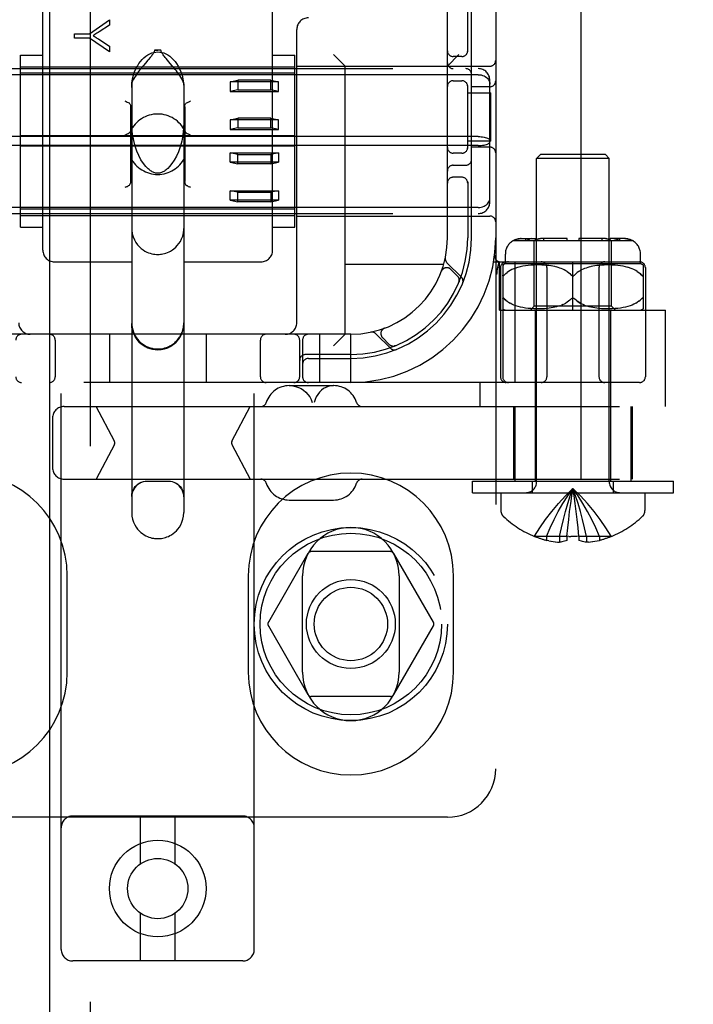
# Model space of a CAD drawing. Header units: inches. Extents: x 0 to 262, y 0 to 169.
# Tile 16 of 74: x 87.4 to 89.15, y 84.25 to 86.8. Entities that reach past the tile are written whole.
import ezdxf

# ---------------------------------------------------------------- set-up
doc = ezdxf.new("R2010")
doc.units = ezdxf.units.IN
doc.header["$LTSCALE"] = 14.384615
doc.header["$MEASUREMENT"] = 0
doc.linetypes.add('HIDDEN', pattern=[0.2, 0.1, -0.1])
doc.layers.add('DEFAULT_2', color=8, linetype='HIDDEN')
doc.layers.add('RIGHTHAND_DOOR_ASSEMBLY', color=7, linetype='CONTINUOUS')

msp = doc.modelspace()

# ---------------------------------------------------------------- linework, layer by layer
at = {"layer": 'DEFAULT_2', "color": 8, "linetype": 'HIDDEN'}
for p, q in [((88.855, 56.8371), (88.855, 117.8791)), ((87.509, 84.391), (87.509, 89.8915)), ((88.009, 84.391), (88.009, 89.8915)), ((88.634, 89.8581), (88.634, 84.8581)), ((88.509, 86.2331), (88.509, 88.4831)), ((87.4615, 86.2007), (87.4615, 86.8828)), ((88.0565, 86.2007), (88.0565, 86.8828)), ((88.5615, 86.7139), (88.5615, 86.8431)), ((88.5715, 86.2331), (88.5715, 86.8431)), ((87.582, 86.7611), (87.6338, 86.797)), ((87.6338, 86.7831), (87.6074, 86.7657)), ((87.6338, 86.797), (87.6338, 86.7831)), ((87.5438, 86.7492), (87.5438, 86.7611)), ((87.5438, 86.7611), (87.582, 86.7611)), ((87.582, 86.7492), (87.5438, 86.7492)), ((87.6338, 86.7145), (87.582, 86.7492)), ((88.119, 86.0131), (88.119, 86.7721)), ((87.6067, 86.7467), (87.6338, 86.729)), ((87.6338, 86.729), (87.6338, 86.7145)), ((87.404, 86.2604), (87.404, 86.7059)), ((87.404, 86.7059), (87.4615, 86.7059)), ((87.7672, 86.7184), (87.7508, 86.7184)), ((88.0565, 86.7059), (88.114, 86.7059)), ((88.114, 86.2604), (88.114, 86.7059)), ((88.244, 86.6771), (88.214, 86.7071)), ((88.509, 86.6771), (88.539, 86.7071)), ((88.5465, 86.7019), (88.524, 86.7019)), ((87.404, 86.6756), (88.114, 86.6756)), ((87.727, 86.6847), (87.7224, 86.6791)), ((87.7914, 86.6843), (87.7805, 86.6972)), ((88.119, 86.6771), (88.619, 86.6771)), ((88.244, 85.9831), (88.244, 86.6771)), ((86.929, 86.6706), (88.589, 86.6706)), ((88.589, 86.655), (86.929, 86.655)), ((88.114, 86.659), (87.404, 86.659)), ((87.6915, 86.6311), (87.6915, 85.5216)), ((87.8265, 86.6311), (87.8265, 85.5216)), ((87.9465, 86.6363), (87.9665, 86.6404)), ((88.0715, 86.6363), (87.9465, 86.6363)), ((87.9465, 86.6363), (87.9465, 86.6118)), ((88.0515, 86.6404), (87.9665, 86.6404)), ((87.9665, 86.6404), (87.9665, 86.6158)), ((88.0515, 86.6404), (88.0715, 86.6363)), ((88.0515, 86.6158), (88.0515, 86.6404)), ((88.0715, 86.6118), (88.0715, 86.6363)), ((88.524, 86.6394), (88.5465, 86.6394)), ((88.5615, 86.4639), (88.5615, 86.6273)), ((88.619, 86.6238), (88.5715, 86.6238)), ((88.619, 86.3258), (88.619, 86.6405)), ((87.9665, 86.6158), (87.9465, 86.6118)), ((87.9465, 86.6118), (88.0715, 86.6118)), ((87.9665, 86.6158), (88.0515, 86.6158)), ((88.0715, 86.6118), (88.0515, 86.6158)), ((88.5615, 86.6081), (88.6211, 86.6081)), ((88.6211, 86.4831), (88.6211, 86.6081)), ((87.689, 86.3781), (87.689, 86.5718)), ((87.829, 86.5718), (87.829, 86.3781)), ((87.9465, 86.538), (87.9665, 86.5421)), ((88.0715, 86.538), (87.9465, 86.538)), ((87.9465, 86.538), (87.9465, 86.5135)), ((88.0515, 86.5421), (87.9665, 86.5421)), ((87.9665, 86.5421), (87.9665, 86.5175)), ((88.0515, 86.5421), (88.0715, 86.538)), ((88.0515, 86.5175), (88.0515, 86.5421)), ((88.0715, 86.5135), (88.0715, 86.538)), ((88.589, 86.4948), (86.929, 86.4948)), ((88.114, 86.4966), (87.404, 86.4966)), ((87.9665, 86.5175), (87.9465, 86.5135)), ((87.9465, 86.5135), (88.0715, 86.5135)), ((87.9665, 86.5175), (88.0515, 86.5175)), ((88.0715, 86.5135), (88.0515, 86.5175)), ((88.589, 86.4714), (86.929, 86.4714)), ((88.114, 86.4697), (87.404, 86.4697)), ((88.6211, 86.4831), (88.5615, 86.4831)), ((87.9465, 86.4528), (88.0715, 86.4528)), ((87.9665, 86.4488), (87.9465, 86.4528)), ((87.9465, 86.4282), (87.9465, 86.4528)), ((87.9665, 86.4488), (88.0515, 86.4488)), ((87.9665, 86.4242), (87.9665, 86.4488)), ((88.0715, 86.4528), (88.0515, 86.4488)), ((88.0515, 86.4488), (88.0515, 86.4242)), ((88.0715, 86.4528), (88.0715, 86.4282)), ((88.5465, 86.4519), (88.524, 86.4519)), ((88.619, 86.4675), (88.5715, 86.4675)), ((88.75, 86.4481), (88.74, 86.4381)), ((88.918, 86.4481), (88.75, 86.4481)), ((88.918, 86.4481), (88.928, 86.4381)), ((88.0715, 86.4282), (87.9465, 86.4282)), ((87.9465, 86.4282), (87.9665, 86.4242)), ((88.0515, 86.4242), (87.9665, 86.4242)), ((88.0515, 86.4242), (88.0715, 86.4282)), ((88.524, 86.4206), (88.5565, 86.4206)), ((88.928, 86.4381), (88.74, 86.4381)), ((88.74, 85.6013), (88.74, 86.4381)), ((88.928, 85.6013), (88.928, 86.4381)), ((87.6847, 86.3683), (87.6824, 86.3671)), ((87.8357, 86.3671), (87.8334, 86.3683)), ((88.5465, 86.3894), (88.524, 86.3894)), ((88.5615, 86.3773), (88.5615, 86.2331)), ((87.677, 86.3644), (87.674, 86.3629)), ((87.844, 86.3629), (87.841, 86.3644)), ((87.9465, 86.3545), (88.0715, 86.3545)), ((87.9665, 86.3505), (87.9465, 86.3545)), ((87.9465, 86.3299), (87.9465, 86.3545)), ((87.9665, 86.3505), (88.0515, 86.3505)), ((87.9665, 86.3259), (87.9665, 86.3505)), ((88.0715, 86.3545), (88.0515, 86.3505)), ((88.0515, 86.3505), (88.0515, 86.3259)), ((88.0715, 86.3545), (88.0715, 86.3299)), ((88.0715, 86.3299), (87.9465, 86.3299)), ((87.9465, 86.3299), (87.9665, 86.3259)), ((88.0515, 86.3259), (87.9665, 86.3259)), ((88.0515, 86.3259), (88.0715, 86.3299)), ((88.589, 86.3113), (86.929, 86.3113)), ((86.929, 86.2956), (88.589, 86.2956)), ((88.114, 86.3073), (87.404, 86.3073)), ((87.404, 86.2906), (88.114, 86.2906)), ((88.119, 86.2891), (88.619, 86.2891)), ((87.404, 86.2604), (87.4615, 86.2604)), ((88.0565, 86.2604), (88.114, 86.2604)), ((88.6797, 86.2256), (88.9884, 86.2256)), ((88.6999, 86.2306), (88.7375, 86.2306)), ((88.7125, 86.2256), (88.7125, 86.2306)), ((88.7268, 86.2306), (88.7286, 86.2306)), ((88.734, 86.0556), (88.734, 86.2256)), ((88.7375, 86.2256), (88.7375, 86.2306)), ((88.7385, 86.2274), (88.7399, 86.2281)), ((88.7412, 86.2288), (88.7399, 86.2281)), ((88.7412, 86.2288), (88.7427, 86.2294)), ((88.7441, 86.2298), (88.7427, 86.2294)), ((88.7441, 86.2298), (88.7455, 86.2302)), ((88.747, 86.2304), (88.7455, 86.2302)), ((88.819, 86.2306), (88.7498, 86.2306)), ((88.7587, 86.2256), (88.7587, 86.2306)), ((88.819, 86.2256), (88.819, 86.2306)), ((88.9183, 86.2306), (88.849, 86.2306)), ((88.849, 86.2306), (88.849, 86.2256)), ((88.9094, 86.2256), (88.9094, 86.2306)), ((88.9183, 86.2306), (88.92, 86.2306)), ((88.9218, 86.2303), (88.92, 86.2306)), ((88.9682, 86.2306), (88.9306, 86.2306)), ((88.9306, 86.2256), (88.9306, 86.2306)), ((88.934, 86.0556), (88.934, 86.2256)), ((88.9556, 86.2256), (88.9556, 86.2306)), ((88.659, 86.1656), (88.659, 86.1906)), ((89.009, 86.1656), (89.009, 86.1906)), ((87.4915, 86.1706), (87.6915, 86.1706)), ((87.8265, 86.1706), (88.0265, 86.1706)), ((88.4993, 86.1641), (88.244, 86.1641)), ((88.5452, 86.1308), (88.5076, 86.1684)), ((88.6288, 86.1706), (89.0065, 86.1706)), ((88.6313, 86.1875), (88.6312, 86.1874)), ((88.6393, 86.1566), (88.6427, 86.171)), ((88.644, 86.0456), (88.644, 86.1706)), ((89.009, 86.1656), (88.659, 86.1656)), ((88.6842, 85.8581), (88.6842, 86.1706)), ((88.834, 86.0456), (88.834, 86.1706)), ((88.4933, 86.1457), (88.4934, 86.1461)), ((88.4935, 86.1463), (88.4934, 86.146)), ((88.5353, 86.1337), (88.5179, 86.151)), ((88.6372, 86.1377), (88.6377, 86.1421)), ((88.6393, 86.1566), (88.6393, 86.156)), ((88.6465, 86.1556), (88.6465, 85.8731)), ((88.6522, 86.1625), (88.6522, 85.8731)), ((88.6674, 86.1455), (88.6636, 86.1428)), ((88.6716, 86.1481), (88.6674, 86.1455)), ((88.6761, 86.1505), (88.6715, 86.1481)), ((88.681, 86.1526), (88.676, 86.1504)), ((88.6862, 86.1546), (88.6809, 86.1526)), ((88.6919, 86.1564), (88.6861, 86.1546)), ((88.6979, 86.1579), (88.6917, 86.1563)), ((88.7043, 86.1593), (88.6977, 86.1579)), ((88.711, 86.1604), (88.7041, 86.1592)), ((88.718, 86.1613), (88.7108, 86.1603)), ((88.7253, 86.1619), (88.7178, 86.1612)), ((88.7325, 86.1623), (88.725, 86.1619)), ((88.7398, 86.1625), (88.7323, 86.1623)), ((88.7468, 86.1625), (88.7396, 86.1625)), ((88.7536, 86.1623), (88.7466, 86.1625)), ((88.76, 86.162), (88.7534, 86.1623)), ((88.7661, 86.1615), (88.7599, 86.162)), ((88.7719, 86.1608), (88.766, 86.1615)), ((88.7665, 86.1556), (88.7665, 85.8731)), ((88.7773, 86.1601), (88.7718, 86.1608)), ((88.7823, 86.1592), (88.7772, 86.1601)), ((88.7871, 86.1582), (88.7823, 86.1592)), ((88.7916, 86.1571), (88.787, 86.1582)), ((88.7958, 86.156), (88.7915, 86.1572)), ((88.7999, 86.1546), (88.7958, 86.156)), ((88.8039, 86.1532), (88.7999, 86.1546)), ((88.8078, 86.1515), (88.8039, 86.1532)), ((88.8117, 86.1497), (88.8078, 86.1515)), ((88.8155, 86.1476), (88.8117, 86.1497)), ((88.8192, 86.1453), (88.8155, 86.1476)), ((88.8489, 86.1453), (88.8454, 86.1428)), ((88.8526, 86.1476), (88.8489, 86.1453)), ((88.8564, 86.1497), (88.8526, 86.1476)), ((88.8603, 86.1515), (88.8564, 86.1497)), ((88.8642, 86.1532), (88.8602, 86.1515)), ((88.8682, 86.1546), (88.8642, 86.1532)), ((88.8723, 86.156), (88.8682, 86.1546)), ((88.8766, 86.1572), (88.8723, 86.156)), ((88.8811, 86.1582), (88.8765, 86.1571)), ((88.8858, 86.1592), (88.881, 86.1582)), ((88.8909, 86.1601), (88.8857, 86.1592)), ((88.8963, 86.1608), (88.8908, 86.1601)), ((88.9021, 86.1615), (88.8962, 86.1608)), ((88.9015, 86.1556), (88.9015, 85.8731)), ((88.9082, 86.162), (88.902, 86.1615)), ((88.9147, 86.1623), (88.9081, 86.162)), ((88.9215, 86.1625), (88.9145, 86.1623)), ((88.9285, 86.1625), (88.9213, 86.1625)), ((88.9358, 86.1623), (88.9283, 86.1625)), ((88.943, 86.1619), (88.9355, 86.1623)), ((88.9503, 86.1612), (88.9428, 86.1619)), ((88.9573, 86.1603), (88.9501, 86.1613)), ((88.964, 86.1592), (88.9571, 86.1604)), ((88.9704, 86.1579), (88.9638, 86.1593)), ((88.9764, 86.1563), (88.9702, 86.1579)), ((88.982, 86.1546), (88.9762, 86.1564)), ((88.9872, 86.1526), (88.9819, 86.1546)), ((88.9921, 86.1504), (88.9871, 86.1526)), ((88.9966, 86.1481), (88.992, 86.1505)), ((89.0007, 86.1455), (88.9965, 86.1481)), ((89.0109, 86.137), (89.0079, 86.14)), ((89.0159, 86.1625), (89.0159, 86.0487)), ((89.0215, 86.1556), (89.0215, 85.8731)), ((88.5386, 86.1176), (88.5392, 86.1189)), ((88.6566, 86.1363), (88.6572, 86.137)), ((88.8296, 86.1364), (88.829, 86.137)), ((88.8372, 86.1354), (88.8366, 86.135)), ((88.839, 86.137), (88.8385, 86.1364)), ((88.6548, 86.0764), (88.6554, 86.076)), ((88.6602, 86.0713), (88.6572, 86.0743)), ((88.6716, 86.0631), (88.6674, 86.0657)), ((88.6762, 86.0608), (88.6716, 86.0632)), ((88.8296, 86.0749), (88.829, 86.0743)), ((88.8315, 86.0762), (88.8308, 86.0759)), ((88.834, 86.0769), (88.8334, 86.0769)), ((88.8347, 86.0769), (88.834, 86.0769)), ((88.8372, 86.0759), (88.8366, 86.0762)), ((88.9965, 86.0632), (88.9919, 86.0608)), ((89.0007, 86.0657), (88.9965, 86.0631)), ((89.0045, 86.0684), (89.0006, 86.0657)), ((89.0121, 86.0755), (89.0127, 86.076)), ((88.644, 86.0456), (89.074, 86.0456)), ((88.681, 86.0586), (88.6761, 86.0608)), ((88.6863, 86.0566), (88.6809, 86.0587)), ((88.692, 86.0549), (88.6862, 86.0567)), ((88.698, 86.0533), (88.6918, 86.0549)), ((88.7044, 86.052), (88.6978, 86.0534)), ((88.7112, 86.0509), (88.7042, 86.052)), ((88.7182, 86.05), (88.711, 86.0509)), ((88.7255, 86.0494), (88.718, 86.05)), ((88.724, 86.0456), (88.734, 86.0556)), ((88.7329, 86.0489), (88.7253, 86.0494)), ((88.7401, 86.0488), (88.7326, 86.049)), ((88.934, 86.0556), (88.734, 86.0556)), ((88.7365, 86.0456), (88.7365, 85.6031)), ((88.7472, 86.0488), (88.7399, 86.0488)), ((88.754, 86.049), (88.747, 86.0488)), ((88.7605, 86.0493), (88.7538, 86.049)), ((88.7666, 86.0499), (88.7603, 86.0493)), ((88.7724, 86.0505), (88.7665, 86.0498)), ((88.7778, 86.0513), (88.7722, 86.0505)), ((88.7828, 86.0522), (88.7777, 86.0513)), ((88.7875, 86.0531), (88.7827, 86.0522)), ((88.792, 86.0542), (88.7874, 86.0531)), ((88.7962, 86.0554), (88.7919, 86.0542)), ((88.8002, 86.0567), (88.7961, 86.0554)), ((88.8002, 86.0567), (88.8042, 86.0582)), ((88.808, 86.0598), (88.8042, 86.0582)), ((88.8762, 86.0542), (88.8719, 86.0554)), ((88.8806, 86.0531), (88.8761, 86.0542)), ((88.8854, 86.0522), (88.8806, 86.0531)), ((88.8904, 86.0513), (88.8853, 86.0522)), ((88.8958, 86.0505), (88.8903, 86.0513)), ((88.9016, 86.0498), (88.8957, 86.0505)), ((88.9078, 86.0493), (88.9015, 86.0499)), ((88.9143, 86.049), (88.9076, 86.0493)), ((88.9211, 86.0488), (88.9141, 86.049)), ((88.9282, 86.0488), (88.9209, 86.0488)), ((88.9355, 86.049), (88.928, 86.0488)), ((88.9315, 86.0456), (88.9315, 85.6031)), ((88.944, 86.0456), (88.934, 86.0556)), ((88.9428, 86.0494), (88.9352, 86.0489)), ((88.9501, 86.05), (88.9426, 86.0494)), ((88.9571, 86.0509), (88.9498, 86.05)), ((88.9639, 86.052), (88.9569, 86.0509)), ((88.9703, 86.0534), (88.9637, 86.052)), ((88.9763, 86.0549), (88.9701, 86.0533)), ((88.9819, 86.0567), (88.9761, 86.0549)), ((88.9871, 86.0587), (88.9818, 86.0566)), ((88.992, 86.0608), (88.987, 86.0586)), ((89.074, 85.7961), (89.074, 86.0456)), ((88.3238, 85.9846), (88.3614, 85.947)), ((88.3462, 85.9988), (88.3459, 85.9987)), ((88.3461, 85.9988), (88.3465, 85.9989)), ((88.259, 85.9831), (87.259, 85.9831)), ((87.4934, 85.9681), (87.4934, 85.8731)), ((87.634, 85.9831), (87.634, 85.8581)), ((87.884, 85.9831), (87.884, 85.8581)), ((88.0247, 85.8731), (88.0247, 85.9681)), ((88.1265, 85.8731), (88.1265, 85.9681)), ((88.134, 85.9681), (88.134, 85.8731)), ((88.179, 85.8581), (88.179, 85.9831)), ((88.244, 85.9831), (88.214, 85.9531)), ((88.259, 85.8581), (88.259, 85.9831)), ((88.3411, 85.9743), (88.3585, 85.9569)), ((88.3733, 85.953), (88.3746, 85.9536)), ((88.3746, 85.9536), (88.3746, 85.9536)), ((88.3746, 85.9536), (88.3746, 85.9536)), ((88.259, 85.9306), (88.1415, 85.9306)), ((88.149, 85.9206), (88.259, 85.9206)), ((89.0065, 85.8581), (86.5116, 85.8581)), ((88.594, 85.7961), (88.594, 85.8581)), ((88.0996, 85.8501), (88.2144, 85.8501)), ((87.5165, 85.7961), (90.975, 85.7961)), ((87.6467, 85.7068), (87.5992, 85.7961)), ((87.9512, 85.7068), (87.9987, 85.7961)), ((88.6805, 85.7961), (88.6805, 85.6081)), ((88.684, 85.7961), (88.684, 85.6031)), ((88.984, 85.7961), (88.984, 85.6031)), ((88.9875, 85.7961), (88.9875, 85.6081)), ((87.4865, 85.7661), (87.4865, 85.6381)), ((87.6467, 85.6974), (87.5992, 85.6081)), ((87.9512, 85.6974), (87.9987, 85.6081)), ((87.5165, 85.6081), (90.975, 85.6081)), ((87.7865, 85.6022), (87.7315, 85.6022)), ((88.574, 85.6031), (89.094, 85.6031)), ((88.574, 85.5731), (88.574, 85.6031)), ((88.729, 85.5731), (88.729, 85.6031)), ((88.939, 85.5731), (88.939, 85.6031)), ((89.094, 85.5731), (89.094, 85.6031)), ((88.0996, 85.5541), (88.2144, 85.5541)), ((88.574, 85.5731), (89.094, 85.5731)), ((88.6475, 85.5731), (88.6475, 85.5266)), ((88.8399, 85.5449), (88.8371, 85.5647)), ((89.0205, 85.5731), (89.0205, 85.5266)), ((88.8426, 85.5245), (88.8399, 85.5449)), ((88.8451, 85.5035), (88.8426, 85.5246)), ((88.8474, 85.4819), (88.8451, 85.5037)), ((88.8185, 85.4598), (88.8207, 85.4823)), ((88.8495, 85.4598), (88.8474, 85.4823)), ((88.7348, 85.4602), (88.7345, 85.4598)), ((88.7358, 85.4598), (88.7348, 85.4602)), ((88.8185, 85.4598), (88.7358, 85.4598)), ((88.7655, 85.4598), (88.7655, 85.4497)), ((88.7715, 85.4484), (88.7655, 85.4497)), ((88.7991, 85.4598), (88.7991, 85.4448)), ((88.8185, 85.4598), (88.8186, 85.4602)), ((88.8185, 85.4598), (88.8185, 85.4497)), ((88.8237, 85.46), (88.8186, 85.4602)), ((88.8237, 85.46), (88.8289, 85.4598)), ((88.8495, 85.4602), (88.8495, 85.4598)), ((88.9323, 85.4598), (88.8495, 85.4598)), ((88.8495, 85.4598), (88.8495, 85.4497)), ((88.8689, 85.4598), (88.8689, 85.4448)), ((88.8966, 85.4484), (88.9025, 85.4497)), ((88.9025, 85.4598), (88.9025, 85.4497)), ((88.9333, 85.4602), (88.9323, 85.4598)), ((88.9333, 85.4602), (88.9335, 85.4598)), ((88.7713, 85.4485), (88.7773, 85.4473)), ((88.7769, 85.4474), (88.783, 85.4464)), ((88.7826, 85.4465), (88.7885, 85.4457)), ((88.7882, 85.4458), (88.7939, 85.4452)), ((88.7937, 85.4452), (88.7991, 85.4448)), ((88.8744, 85.4452), (88.8689, 85.4448)), ((88.8742, 85.4452), (88.8799, 85.4458)), ((88.8796, 85.4457), (88.8855, 85.4465)), ((88.8851, 85.4464), (88.8911, 85.4474)), ((88.8908, 85.4473), (88.8968, 85.4485)), ((88.1479, 85.4156), (88.0454, 85.2381)), ((88.3615, 85.4206), (88.1566, 85.4206)), ((88.4727, 85.2381), (88.3702, 85.4156)), ((87.5247, 85.1081), (87.5247, 85.3581)), ((87.9934, 85.3581), (87.9934, 85.1081)), ((88.134, 85.1081), (88.134, 85.3581)), ((88.384, 85.3581), (88.384, 85.1081)), ((88.5247, 85.1081), (88.5247, 85.3581)), ((88.0454, 85.2281), (88.1479, 85.0506)), ((88.3702, 85.0506), (88.4727, 85.2281)), ((88.3615, 85.0456), (88.1566, 85.0456)), ((87.979, 84.736), (87.539, 84.736)), ((87.714, 84.6122), (87.714, 84.736)), ((87.804, 84.6122), (87.804, 84.736)), ((88.509, 84.7331), (87.009, 84.7331)), ((87.714, 84.361), (87.714, 84.4847)), ((87.804, 84.361), (87.804, 84.4847)), ((87.979, 84.361), (87.539, 84.361))]:
    msp.add_line(p, q, dxfattribs=at)
for points in [[(87.6074, 86.7657), (87.6044, 86.7638), (87.6016, 86.762), (87.5989, 86.7603), (87.5963, 86.7587), (87.5938, 86.7572), (87.5915, 86.7559)], [(87.5915, 86.7559), (87.5941, 86.7544), (87.5966, 86.7529), (87.5992, 86.7514), (87.6017, 86.7499), (87.6042, 86.7483), (87.6067, 86.7467)], [(87.6915, 86.6217), (87.6923, 86.6333), (87.6938, 86.6439), (87.6961, 86.6535), (87.6991, 86.6622), (87.7024, 86.67), (87.7062, 86.6771), (87.7101, 86.6835), (87.7144, 86.6892), (87.7188, 86.6943), (87.7234, 86.6988), (87.7282, 86.7028), (87.7332, 86.7061), (87.7383, 86.7089), (87.7435, 86.7111), (87.7487, 86.7126), (87.7539, 86.7135), (87.759, 86.7138), (87.7642, 86.7135), (87.7694, 86.7126), (87.7746, 86.7111), (87.7798, 86.7089), (87.7849, 86.7061), (87.7899, 86.7028), (87.7947, 86.6988), (87.7993, 86.6943), (87.8037, 86.6892), (87.808, 86.6835), (87.8119, 86.6771), (87.8157, 86.67), (87.819, 86.6622), (87.822, 86.6535), (87.8243, 86.6439), (87.8258, 86.6333), (87.8265, 86.6217)], [(87.7391, 86.6991), (87.7354, 86.6946), (87.7334, 86.6923), (87.727, 86.6847)], [(87.7508, 86.7184), (87.7506, 86.7165), (87.7501, 86.7146), (87.7492, 86.7127), (87.7481, 86.7108), (87.7469, 86.709), (87.7455, 86.7071), (87.7441, 86.7052), (87.7425, 86.7032), (87.7409, 86.7012), (87.7391, 86.6991)], [(87.7508, 86.7184), (87.7529, 86.7184), (87.7549, 86.7185), (87.757, 86.7185), (87.759, 86.7185)], [(87.7672, 86.7184), (87.7652, 86.7184), (87.7632, 86.7185), (87.7611, 86.7185), (87.759, 86.7185)], [(87.7805, 86.6972), (87.7786, 86.6995), (87.7767, 86.7018), (87.775, 86.704), (87.7733, 86.7061), (87.7718, 86.7081), (87.7704, 86.7102), (87.7692, 86.7121), (87.7682, 86.7142), (87.7676, 86.7162), (87.7672, 86.7184)], [(87.7224, 86.6791), (87.7199, 86.6761), (87.7174, 86.673), (87.7148, 86.6697), (87.7122, 86.6664), (87.7095, 86.6628), (87.7067, 86.6591), (87.704, 86.6553), (87.7013, 86.6514), (87.6987, 86.6475), (87.6964, 86.6436), (87.6944, 86.6399), (87.6928, 86.6365), (87.6919, 86.6335), (87.6915, 86.6311)], [(87.8265, 86.6311), (87.8262, 86.6336), (87.8252, 86.6367), (87.8235, 86.6403), (87.8214, 86.6442), (87.8188, 86.6483), (87.8161, 86.6525), (87.8132, 86.6566), (87.8103, 86.6606), (87.8074, 86.6645), (87.8045, 86.6682), (87.8017, 86.6717), (87.799, 86.675), (87.7964, 86.6783), (87.7914, 86.6843)], [(88.589, 86.655), (88.5929, 86.6548), (88.5966, 86.6542), (88.6003, 86.6532), (88.6038, 86.6519), (88.6071, 86.6501), (88.61, 86.6481), (88.6126, 86.6457), (88.6149, 86.6431), (88.6167, 86.6402), (88.618, 86.6371), (88.6188, 86.6339), (88.619, 86.6305)], [(87.674, 86.5871), (87.677, 86.5856), (87.6799, 86.5842), (87.6824, 86.5829), (87.6847, 86.5817)], [(87.6847, 86.5817), (87.686, 86.5808), (87.6871, 86.5795), (87.688, 86.5779), (87.6886, 86.5761), (87.6889, 86.5741), (87.689, 86.5718)], [(87.829, 86.5718), (87.8292, 86.5741), (87.8295, 86.5761), (87.8301, 86.5779), (87.831, 86.5795), (87.8321, 86.5808), (87.8334, 86.5817)], [(87.8334, 86.5817), (87.8357, 86.5829), (87.8382, 86.5842), (87.8411, 86.5856), (87.844, 86.5871)], [(87.7331, 86.4123), (87.7284, 86.4172), (87.7218, 86.4255), (87.7156, 86.435), (87.7099, 86.4457), (87.7049, 86.4573), (87.7004, 86.4702), (87.6967, 86.4847), (87.6938, 86.5006), (87.692, 86.5177), (87.6915, 86.5322)], [(87.8265, 86.5322), (87.826, 86.5166), (87.824, 86.4987), (87.821, 86.4828), (87.8171, 86.4686), (87.8126, 86.4557), (87.8075, 86.4443), (87.8019, 86.434), (87.7959, 86.4249), (87.7895, 86.417), (87.785, 86.4123)], [(87.674, 86.4986), (87.6771, 86.5001), (87.68, 86.5016), (87.6828, 86.503), (87.6851, 86.5045), (87.6869, 86.5062), (87.6882, 86.5081)], [(87.8299, 86.5081), (87.8312, 86.5062), (87.833, 86.5045), (87.8353, 86.503), (87.838, 86.5016), (87.841, 86.5001), (87.844, 86.4986)], [(88.589, 86.4948), (88.5929, 86.4947), (88.5966, 86.4945), (88.6003, 86.4941), (88.6038, 86.4935), (88.6071, 86.4928), (88.61, 86.4919), (88.6126, 86.4909), (88.6149, 86.4898), (88.6167, 86.4887), (88.618, 86.4874), (88.6188, 86.4861), (88.619, 86.4849)], [(88.589, 86.4714), (88.5929, 86.4715), (88.5966, 86.4718), (88.6003, 86.4722), (88.6038, 86.4728), (88.6071, 86.4735), (88.61, 86.4744), (88.6126, 86.4753), (88.6149, 86.4764), (88.6167, 86.4776), (88.618, 86.4788), (88.6188, 86.4801), (88.619, 86.4814)], [(87.759, 86.3997), (87.7582, 86.3997), (87.7559, 86.3999), (87.7535, 86.4003), (87.7512, 86.4009), (87.749, 86.4017), (87.7468, 86.4026), (87.7447, 86.4037), (87.7426, 86.4049), (87.7406, 86.4062), (87.7386, 86.4077), (87.7366, 86.4093), (87.7346, 86.411), (87.7331, 86.4123)], [(87.785, 86.4123), (87.7828, 86.4103), (87.7806, 86.4085), (87.7785, 86.4069), (87.7764, 86.4055), (87.7744, 86.4043), (87.7725, 86.4032), (87.7704, 86.4023), (87.7684, 86.4014), (87.7663, 86.4007), (87.7641, 86.4002), (87.7619, 86.3998), (87.7597, 86.3997), (87.759, 86.3997)], [(87.677, 86.3644), (87.6799, 86.3658), (87.6824, 86.3671)], [(87.6847, 86.3683), (87.686, 86.3692), (87.6871, 86.3705), (87.688, 86.3721), (87.6886, 86.3739)], [(87.689, 86.3781), (87.6889, 86.3759), (87.6886, 86.3739)], [(87.8295, 86.3739), (87.8292, 86.3759), (87.829, 86.3781)], [(87.8292, 86.3759), (87.8295, 86.3739), (87.8301, 86.3721), (87.831, 86.3705), (87.8321, 86.3692), (87.8334, 86.3683)], [(87.8334, 86.3683), (87.8357, 86.3671), (87.8382, 86.3658), (87.8411, 86.3644)], [(88.589, 86.3113), (88.5929, 86.3115), (88.5966, 86.3121), (88.6003, 86.3131), (88.6038, 86.3144), (88.6071, 86.3161), (88.61, 86.3182), (88.6126, 86.3206), (88.6149, 86.3232), (88.6167, 86.3261), (88.618, 86.3292), (88.6188, 86.3324), (88.619, 86.3357)], [(87.6915, 86.2572), (87.6917, 86.2523), (87.693, 86.2433), (87.6954, 86.2349), (87.6986, 86.2271), (87.7025, 86.2204), (87.7068, 86.2145), (87.7114, 86.2094), (87.7161, 86.2051), (87.721, 86.2015), (87.7258, 86.1985), (87.7305, 86.196), (87.7352, 86.1941), (87.7397, 86.1926), (87.7439, 86.1914), (87.7479, 86.1907), (87.7517, 86.1901), (87.7554, 86.1898), (87.759, 86.1897)], [(87.759, 86.1897), (87.7624, 86.1898), (87.7658, 86.1901), (87.7691, 86.1905), (87.7726, 86.1911), (87.7762, 86.1919), (87.78, 86.1931), (87.784, 86.1945), (87.7882, 86.1963), (87.7924, 86.1986), (87.7968, 86.2013), (87.8011, 86.2045), (87.8055, 86.2082), (87.8097, 86.2126), (87.8137, 86.2177), (87.8175, 86.2235), (87.8209, 86.2302), (87.8236, 86.2374), (87.8255, 86.2453), (87.8264, 86.2536), (87.8265, 86.2572)], [(88.6999, 86.2306), (88.6979, 86.2306), (88.6959, 86.2304), (88.6939, 86.2302), (88.6918, 86.2298), (88.6898, 86.2294), (88.6878, 86.2288), (88.6858, 86.2281), (88.684, 86.2274), (88.6821, 86.2265), (88.6804, 86.2256)], [(88.6804, 86.2256), (88.6826, 86.2267), (88.6849, 86.2277), (88.6873, 86.2286), (88.6898, 86.2294), (88.6924, 86.2299), (88.6949, 86.2303), (88.6974, 86.2306), (88.6999, 86.2306)], [(88.7179, 86.2277), (88.7163, 86.2267), (88.7148, 86.2256)], [(88.7179, 86.2277), (88.7197, 86.2286), (88.7214, 86.2294)], [(88.7268, 86.2306), (88.7251, 86.2303), (88.7233, 86.2299), (88.7214, 86.2294)], [(88.7385, 86.2274), (88.7372, 86.2265), (88.736, 86.2256)], [(88.747, 86.2304), (88.7484, 86.2306), (88.7498, 86.2306)], [(88.9218, 86.2303), (88.9236, 86.2299), (88.9254, 86.2294)], [(88.9321, 86.2256), (88.9306, 86.2267), (88.9289, 86.2277), (88.9272, 86.2286), (88.9254, 86.2294)], [(88.9395, 86.2306), (88.9409, 86.2306), (88.9423, 86.2304), (88.9438, 86.2302), (88.9452, 86.2298)], [(88.9533, 86.2256), (88.9521, 86.2265), (88.9508, 86.2274), (88.9494, 86.2281), (88.9481, 86.2288), (88.9466, 86.2294), (88.9452, 86.2298)], [(88.9682, 86.2306), (88.9707, 86.2306), (88.9732, 86.2303), (88.9757, 86.2299), (88.9783, 86.2294), (88.9808, 86.2286), (88.9832, 86.2277), (88.9855, 86.2267), (88.9877, 86.2256)], [(88.9877, 86.2256), (88.986, 86.2265), (88.9841, 86.2274), (88.9822, 86.2281), (88.9803, 86.2288), (88.9783, 86.2294), (88.9763, 86.2298), (88.9742, 86.2302), (88.9722, 86.2304), (88.9702, 86.2306), (88.9682, 86.2306)], [(88.6377, 86.1421), (88.6382, 86.1466), (88.6388, 86.1512), (88.6393, 86.156)], [(88.6572, 86.137), (88.6602, 86.14), (88.6636, 86.1428)], [(88.8191, 86.1453), (88.8227, 86.1428), (88.826, 86.14), (88.829, 86.137)], [(88.839, 86.137), (88.8421, 86.14), (88.8454, 86.1428)], [(89.0007, 86.1455), (89.0045, 86.1428), (89.0079, 86.14), (89.0109, 86.137)], [(88.5395, 86.1213), (88.5395, 86.1212), (88.5395, 86.1208), (88.5394, 86.1205), (88.5394, 86.1201), (88.5393, 86.1198), (88.5392, 86.1195), (88.5391, 86.1192), (88.539, 86.1189), (88.539, 86.1186), (88.5389, 86.1183), (88.5388, 86.1181), (88.5387, 86.1179), (88.5387, 86.1177), (88.5386, 86.1176)], [(88.5386, 86.1176), (88.5386, 86.1176), (88.5386, 86.1176)], [(88.6522, 86.137), (88.6522, 86.1363), (88.6523, 86.1357), (88.6524, 86.1352), (88.6526, 86.1348), (88.6529, 86.1346), (88.6532, 86.1344), (88.6535, 86.1343), (88.6539, 86.1344), (88.6544, 86.1346), (88.6549, 86.1349), (88.6554, 86.1353), (88.656, 86.1358)], [(88.6566, 86.1363), (88.6559, 86.1357), (88.6554, 86.1352), (88.6548, 86.1348), (88.6543, 86.1346), (88.6539, 86.1344), (88.6535, 86.1343), (88.6532, 86.1344), (88.6529, 86.1346), (88.6526, 86.1349), (88.6524, 86.1353), (88.6523, 86.1358), (88.6522, 86.1363)], [(88.8296, 86.1364), (88.8302, 86.1359), (88.8308, 86.1354), (88.8315, 86.135), (88.8321, 86.1347), (88.8328, 86.1345), (88.8334, 86.1344), (88.834, 86.1343)], [(88.834, 86.1343), (88.8347, 86.1344), (88.8353, 86.1345), (88.836, 86.1347), (88.8366, 86.135)], [(88.8372, 86.1354), (88.8379, 86.1359), (88.8385, 86.1364)], [(89.0109, 86.137), (89.0116, 86.1363), (89.0122, 86.1357), (89.0127, 86.1352), (89.0133, 86.1348), (89.0137, 86.1346), (89.0142, 86.1344), (89.0146, 86.1343), (89.0149, 86.1344), (89.0152, 86.1346), (89.0155, 86.1349), (89.0157, 86.1353), (89.0158, 86.1358), (89.0159, 86.1363), (89.0159, 86.137)], [(89.0159, 86.1363), (89.0158, 86.1357), (89.0157, 86.1352), (89.0155, 86.1348), (89.0152, 86.1346), (89.0149, 86.1344), (89.0146, 86.1343), (89.0141, 86.1344), (89.0137, 86.1346), (89.0132, 86.1349), (89.0127, 86.1353), (89.0121, 86.1358)], [(88.6548, 86.0764), (88.6544, 86.0767), (88.6539, 86.0769), (88.6535, 86.0769), (88.6532, 86.0769), (88.6529, 86.0767), (88.6526, 86.0764), (88.6524, 86.076), (88.6523, 86.0755), (88.6522, 86.075), (88.6522, 86.0743)], [(88.6523, 86.0755), (88.6524, 86.076), (88.6526, 86.0764), (88.6529, 86.0767), (88.6532, 86.0769), (88.6535, 86.0769), (88.6539, 86.0769), (88.6544, 86.0767), (88.6549, 86.0764)], [(88.6572, 86.0743), (88.6565, 86.075), (88.6559, 86.0755), (88.6554, 86.076)], [(88.6572, 86.0743), (88.6602, 86.0713), (88.6636, 86.0684), (88.6675, 86.0657)], [(88.808, 86.0598), (88.8119, 86.0617), (88.8156, 86.0637)], [(88.829, 86.0743), (88.826, 86.0713), (88.8227, 86.0685), (88.8192, 86.066), (88.8156, 86.0637)], [(88.8296, 86.0749), (88.8302, 86.0754), (88.8308, 86.0759)], [(88.8315, 86.0762), (88.8321, 86.0765), (88.8327, 86.0768), (88.8334, 86.0769)], [(88.8347, 86.0769), (88.8353, 86.0768), (88.836, 86.0765), (88.8366, 86.0762), (88.8372, 86.0759), (88.8379, 86.0754), (88.8385, 86.0749)], [(88.839, 86.0743), (88.8385, 86.0749), (88.8379, 86.0754)], [(88.8639, 86.0582), (88.8601, 86.0598), (88.8562, 86.0617), (88.8525, 86.0637), (88.8489, 86.066), (88.8454, 86.0685), (88.8421, 86.0713), (88.839, 86.0743)], [(88.8454, 86.0685), (88.8489, 86.066), (88.8525, 86.0637), (88.8562, 86.0617)], [(89.0045, 86.0684), (89.0079, 86.0713), (89.0109, 86.0743)], [(89.0121, 86.0755), (89.0115, 86.075), (89.0109, 86.0743)], [(89.0127, 86.076), (89.0132, 86.0764), (89.0137, 86.0767), (89.0142, 86.0769), (89.0146, 86.0769), (89.0149, 86.0769), (89.0152, 86.0767), (89.0155, 86.0764), (89.0157, 86.076), (89.0158, 86.0755)], [(89.0159, 86.0743), (89.0159, 86.075), (89.0158, 86.0755), (89.0157, 86.076), (89.0155, 86.0764), (89.0152, 86.0767), (89.0149, 86.0769), (89.0146, 86.0769), (89.0142, 86.0769), (89.0137, 86.0767), (89.0132, 86.0764)], [(88.8601, 86.0598), (88.8639, 86.0582), (88.8679, 86.0567), (88.8719, 86.0554)], [(87.6915, 86.0128), (87.6919, 86.0063), (87.6927, 86.0002), (87.6941, 85.9944), (87.6959, 85.9889), (87.6981, 85.9838), (87.7006, 85.9789), (87.7035, 85.9744), (87.7066, 85.9702), (87.71, 85.9663), (87.7137, 85.9627), (87.7176, 85.9594), (87.7217, 85.9564), (87.7259, 85.9538), (87.7302, 85.9516), (87.7347, 85.9496), (87.7394, 85.948), (87.7443, 85.9467), (87.7493, 85.9458), (87.7542, 85.9453), (87.759, 85.9451)], [(87.759, 85.9431), (87.7502, 85.9437), (87.7416, 85.9454), (87.7332, 85.9483), (87.7253, 85.9522), (87.718, 85.9571), (87.7113, 85.9629), (87.7055, 85.9696), (87.7006, 85.9769), (87.6967, 85.9848), (87.6938, 85.9932), (87.6921, 86.0018), (87.6915, 86.0107)], [(87.759, 85.9451), (87.7639, 85.9453), (87.7686, 85.9458), (87.7731, 85.9466), (87.7773, 85.9476), (87.7811, 85.9488), (87.7845, 85.9501), (87.7876, 85.9514), (87.7905, 85.9529), (87.7932, 85.9544), (87.7958, 85.956), (87.7983, 85.9577), (87.8007, 85.9595), (87.8029, 85.9613), (87.805, 85.9632), (87.807, 85.9651), (87.8088, 85.9671), (87.8105, 85.969), (87.8122, 85.9711), (87.8137, 85.9731), (87.8152, 85.9753), (87.8167, 85.9775), (87.8181, 85.9799), (87.8194, 85.9825), (87.8207, 85.9852), (87.8219, 85.988), (87.823, 85.9911), (87.824, 85.9942), (87.8248, 85.9976), (87.8255, 86.0011), (87.8261, 86.0048), (87.8264, 86.0087), (87.8265, 86.0128)], [(87.759, 85.9432), (87.7679, 85.9437), (87.7765, 85.9455), (87.7849, 85.9483), (87.7928, 85.9522), (87.8001, 85.9571), (87.8068, 85.9629), (87.8126, 85.9696), (87.8175, 85.9769), (87.8214, 85.9848), (87.8242, 85.9932), (87.826, 86.0018), (87.8265, 86.0107)], [(88.3746, 85.9536), (88.3745, 85.9535), (88.3743, 85.9535), (88.3741, 85.9534), (88.3739, 85.9533), (88.3737, 85.9533), (88.3735, 85.9532), (88.3733, 85.9531), (88.3731, 85.9531), (88.3729, 85.953), (88.3726, 85.953), (88.3724, 85.9529), (88.3721, 85.9528), (88.3719, 85.9528), (88.3717, 85.9528), (88.3714, 85.9527), (88.3711, 85.9527), (88.3709, 85.9526), (88.3708, 85.9526)], [(88.1008, 85.8501), (88.1085, 85.8496), (88.116, 85.8482), (88.1234, 85.8457), (88.1303, 85.8423), (88.1368, 85.8381), (88.1428, 85.833), (88.148, 85.8273), (88.1525, 85.8209), (88.1562, 85.8139), (88.159, 85.8066)], [(88.2133, 85.8501), (88.2068, 85.8496), (88.2005, 85.8482), (88.1943, 85.8457), (88.1884, 85.8423), (88.1829, 85.8381), (88.1779, 85.833), (88.1734, 85.8273), (88.1696, 85.8209), (88.1665, 85.8139), (88.1641, 85.8066)], [(87.6915, 85.5633), (87.692, 85.5691), (87.6932, 85.5746), (87.6951, 85.5798), (87.6978, 85.5845), (87.7009, 85.5888), (87.7046, 85.5926), (87.7086, 85.5958), (87.7129, 85.5984), (87.7174, 85.6004), (87.7221, 85.6018), (87.7268, 85.6026), (87.7315, 85.6029)], [(87.7315, 85.6022), (87.7263, 85.6019), (87.7212, 85.6008), (87.7163, 85.5992), (87.7116, 85.5968), (87.7072, 85.5939), (87.7033, 85.5905), (87.6998, 85.5866), (87.6969, 85.5822), (87.6946, 85.5775), (87.6929, 85.5725), (87.6919, 85.5674), (87.6915, 85.5622)], [(87.7865, 85.6029), (87.7913, 85.6026), (87.796, 85.6018), (87.8007, 85.6004), (87.8052, 85.5984), (87.8095, 85.5958), (87.8135, 85.5926), (87.8172, 85.5888), (87.8203, 85.5845), (87.8229, 85.5798), (87.8249, 85.5746), (87.8261, 85.5691), (87.8265, 85.5633)], [(87.8265, 85.5622), (87.8262, 85.5674), (87.8252, 85.5725), (87.8235, 85.5775), (87.8212, 85.5822), (87.8183, 85.5866), (87.8148, 85.5905), (87.8109, 85.5939), (87.8065, 85.5968), (87.8018, 85.5992), (87.7969, 85.6008), (87.7918, 85.6019), (87.7865, 85.6022)], [(88.7348, 85.4602), (88.7485, 85.4823), (88.7633, 85.5037), (88.7793, 85.5246), (88.7964, 85.5449), (88.8147, 85.5647), (88.834, 85.5838)], [(88.7655, 85.4598), (88.775, 85.4819), (88.7852, 85.5035), (88.7962, 85.5245), (88.8081, 85.5448), (88.8207, 85.5646), (88.834, 85.5838)], [(88.7991, 85.4598), (88.804, 85.4819), (88.8092, 85.5035), (88.8148, 85.5245), (88.8208, 85.5448), (88.8272, 85.5646), (88.834, 85.5838)], [(88.823, 85.5035), (88.8255, 85.5245), (88.8282, 85.5448), (88.831, 85.5646), (88.834, 85.5838)], [(88.9333, 85.4602), (88.9196, 85.4823), (88.9048, 85.5037), (88.8888, 85.5246), (88.8717, 85.5449), (88.8534, 85.5647), (88.834, 85.5838)], [(88.9025, 85.4598), (88.8931, 85.4819), (88.8829, 85.5035), (88.8718, 85.5245), (88.86, 85.5448), (88.8474, 85.5646), (88.834, 85.5838)], [(88.8689, 85.4598), (88.8641, 85.4819), (88.8589, 85.5035), (88.8533, 85.5245), (88.8473, 85.5448), (88.8409, 85.5646), (88.834, 85.5838)], [(88.8399, 85.5448), (88.8371, 85.5646), (88.834, 85.5838)], [(88.8207, 85.4819), (88.823, 85.5037), (88.8255, 85.5246), (88.8282, 85.5449), (88.831, 85.5647)], [(87.6915, 85.5216), (87.6921, 85.5127), (87.6938, 85.5044), (87.6963, 85.4968), (87.6994, 85.4899), (87.7029, 85.484), (87.7067, 85.4789), (87.7108, 85.4744), (87.7149, 85.4704), (87.7193, 85.467), (87.7237, 85.464), (87.7281, 85.4616), (87.7323, 85.4596), (87.7363, 85.458), (87.7403, 85.4567), (87.7441, 85.4557), (87.7476, 85.455), (87.751, 85.4545), (87.7541, 85.4542), (87.7572, 85.4541), (87.7602, 85.4541), (87.7631, 85.4542), (87.7661, 85.4544), (87.7691, 85.4548), (87.7722, 85.4554), (87.7756, 85.4561), (87.7791, 85.4571), (87.7828, 85.4584), (87.7867, 85.46), (87.7907, 85.4619), (87.7949, 85.4643), (87.7991, 85.4672), (87.8033, 85.4706), (87.8074, 85.4745), (87.8113, 85.4789), (87.8151, 85.484), (87.8186, 85.4898), (87.8218, 85.4967), (87.8243, 85.5044), (87.826, 85.5127), (87.8265, 85.5216)], [(88.8185, 85.4497), (88.8153, 85.4485), (88.8121, 85.4474), (88.8089, 85.4465), (88.8056, 85.4458), (88.8024, 85.4452), (88.7991, 85.4448)], [(88.8495, 85.4602), (88.8444, 85.46), (88.8392, 85.4598), (88.834, 85.4598), (88.8289, 85.4598)], [(88.8689, 85.4448), (88.8657, 85.4452), (88.8625, 85.4458), (88.8592, 85.4465), (88.856, 85.4474), (88.8528, 85.4485), (88.8495, 85.4497)]]:
    msp.add_lwpolyline(points, dxfattribs=at)
for centre, radius in [((88.259, 85.2331), 0.25), ((88.259, 85.2331), 0.235), ((88.259, 85.2331), 0.115), ((88.259, 85.2331), 0.095), ((87.759, 84.5485), 0.125), ((87.759, 84.5485), 0.078)]:
    msp.add_circle(centre, radius, dxfattribs=at)
for centre, radius, start, end in [((88.149, 86.7721), 0.03, 90, 180), ((88.524, 86.7169), 0.015, 180, 270), ((88.5465, 86.7169), 0.015, 270, 0), ((88.524, 86.6856), 0.015, 180, 270), ((88.619, 86.6921), 0.015, 270, 360), ((88.5565, 86.6556), 0.015, 0, 90), ((88.589, 86.6406), 0.03, 0, 90), ((88.524, 86.6244), 0.015, 90, 180), ((88.5465, 86.6244), 0.015, 0, 90), ((88.619, 86.6388), 0.015, 270, 360), ((87.759, 86.475), 0.0782, 25.0474, 154.9526), ((88.524, 86.4669), 0.015, 180, 270), ((88.5465, 86.4669), 0.015, 270, 360), ((88.619, 86.4525), 0.015, 0, 90), ((87.759, 86.475), 0.0782, 206.6531, 333.346), ((88.524, 86.4056), 0.015, 90, 180), ((88.5565, 86.4356), 0.015, 270, 360), ((88.524, 86.3744), 0.015, 90, 180), ((88.5465, 86.3744), 0.015, 0, 90), ((88.589, 86.3256), 0.03, 270, 360), ((88.619, 86.2741), 0.015, 0, 90), ((88.259, 86.2331), 0.375, 270, 360), ((88.259, 86.2331), 0.3125, 270, 360), ((88.259, 86.2331), 0.3025, 270, 360), ((88.259, 86.2331), 0.25, 270, 360), ((88.699, 86.1906), 0.04, 118.955, 180), ((88.969, 86.1906), 0.04, 0, 61.045), ((87.4915, 86.2006), 0.03, 180, 270), ((88.0265, 86.2006), 0.03, 270, 360), ((88.5179, 86.1787), 0.0145, 168.1145, 225), ((88.6461, 86.1856), 0.015, 173.0043, 270), ((88.6615, 86.1556), 0.015, 90, 180), ((88.6804, 86.1093), 0.0603, 110.7484, 118.0821), ((88.6672, 86.1556), 0.015, 90, 180), ((88.7515, 86.1556), 0.015, 0, 90), ((88.9165, 86.1556), 0.015, 90, 180), ((89.0065, 86.1556), 0.015, 0, 90), ((88.9877, 86.1093), 0.0603, 61.9179, 69.2516), ((88.5073, 86.1404), 0.015, 45, 159.5253), ((88.5247, 86.1231), 0.015, 337.4954, 45), ((88.535, 86.1206), 0.0145, 337.8042, 45), ((88.6804, 86.102), 0.0603, 241.9212, 249.2516), ((88.9877, 86.102), 0.0603, 290.7484, 298.0788), ((87.429, 86.0131), 0.03, 180, 270), ((87.759, 86.0106), 0.0675, 180, 360), ((88.089, 86.0131), 0.03, 270, 360), ((88.3135, 85.9743), 0.0145, 45, 101.8855), ((88.3517, 85.9849), 0.015, 110.4747, 225), ((87.4065, 85.9681), 0.015, 90, 180), ((87.4784, 85.9681), 0.015, 0, 90), ((88.0397, 85.9681), 0.015, 90, 180), ((88.1115, 85.9681), 0.015, 0, 90), ((88.149, 85.9681), 0.015, 90, 180), ((88.3691, 85.9675), 0.015, 225, 292.5046), ((88.3716, 85.9572), 0.0145, 225, 292.1958), ((88.1415, 85.9156), 0.015, 90, 180), ((88.149, 85.9056), 0.015, 90, 180), ((87.4065, 85.8731), 0.015, 180, 270), ((87.4784, 85.8731), 0.015, 270, 360), ((88.0397, 85.8731), 0.015, 180, 270), ((88.1115, 85.8731), 0.015, 270, 360), ((88.149, 85.8731), 0.015, 180, 270), ((88.6615, 85.8731), 0.015, 180, 270), ((88.6672, 85.8731), 0.015, 180, 270), ((88.7515, 85.8731), 0.015, 270, 360), ((88.9165, 85.8731), 0.015, 180, 270), ((89.0065, 85.8731), 0.015, 270, 360), ((88.0996, 85.7876), 0.0625, 90, 162.3485), ((88.2144, 85.7876), 0.0625, 17.6515, 90), ((88.0258, 85.8111), 0.015, 270, 342.3485), ((88.2882, 85.8111), 0.015, 197.6515, 270), ((87.5165, 85.7661), 0.03, 90, 180), ((87.6378, 85.7021), 0.01, 332, 28), ((87.9601, 85.7021), 0.01, 152, 208), ((87.5165, 85.6381), 0.03, 180, 270), ((87.259, 85.3581), 0.2656, 0, 180), ((88.259, 85.3581), 0.2656, 0, 180), ((88.0258, 85.5931), 0.015, 17.6515, 90), ((88.2882, 85.5931), 0.015, 90, 162.3485), ((88.0996, 85.6166), 0.0625, 197.6515, 270), ((88.2144, 85.6166), 0.0625, 270, 342.3485), ((88.7118, 85.6013), 0.0282, 270, 360), ((88.9562, 85.6013), 0.0282, 180, 270), ((88.6675, 85.5266), 0.02, 180, 226.4862), ((89.0005, 85.5266), 0.02, 313.5138, 360), ((88.834, 85.702), 0.2618, 226.4862, 247.6643), ((88.834, 85.702), 0.2618, 292.3357, 313.5138), ((88.259, 85.3581), 0.125, 0, 180), ((88.834, 85.702), 0.2614, 247.9106, 254.8059), ((88.834, 85.702), 0.2614, 285.1941, 292.0894), ((88.1566, 85.4106), 0.01, 90.0034, 149.9992), ((88.3615, 85.4106), 0.01, 30.0031, 89.9988), ((88.0541, 85.2331), 0.01, 150.0037, 209.9986), ((88.464, 85.2331), 0.01, 330.0037, 29.9986), ((87.259, 85.1081), 0.2656, 180, 360), ((88.259, 85.1081), 0.2656, 180, 360), ((88.259, 85.1081), 0.125, 180, 360), ((88.1566, 85.0556), 0.01, 210.0031, 269.9988), ((88.3615, 85.0556), 0.01, 270.0034, 329.9992), ((88.509, 84.8581), 0.125, 270, 360), ((87.539, 84.706), 0.03, 90, 180), ((87.979, 84.706), 0.03, 0, 90), ((87.539, 84.391), 0.03, 180, 270), ((87.979, 84.391), 0.03, 270, 360)]:
    msp.add_arc(centre, radius, start, end, dxfattribs=at)
msp.add_ellipse((87.759, 85.6034), major_axis=(0.0675, 0), ratio=0.009135, start_param=4.292776, end_param=5.132002, dxfattribs=at)
at = {"layer": 'RIGHTHAND_DOOR_ASSEMBLY', "color": 8, "linetype": 'HIDDEN'}
msp.add_line((87.584, 95.7631), (87.584, 78.9531), dxfattribs=at)
at = {"layer": 'RIGHTHAND_DOOR_ASSEMBLY', "color": 3, "linetype": 'Continuous'}
msp.add_line((87.48, 79.1081), (87.48, 95.6081), dxfattribs=at)

doc.saveas('drawing.dxf')
